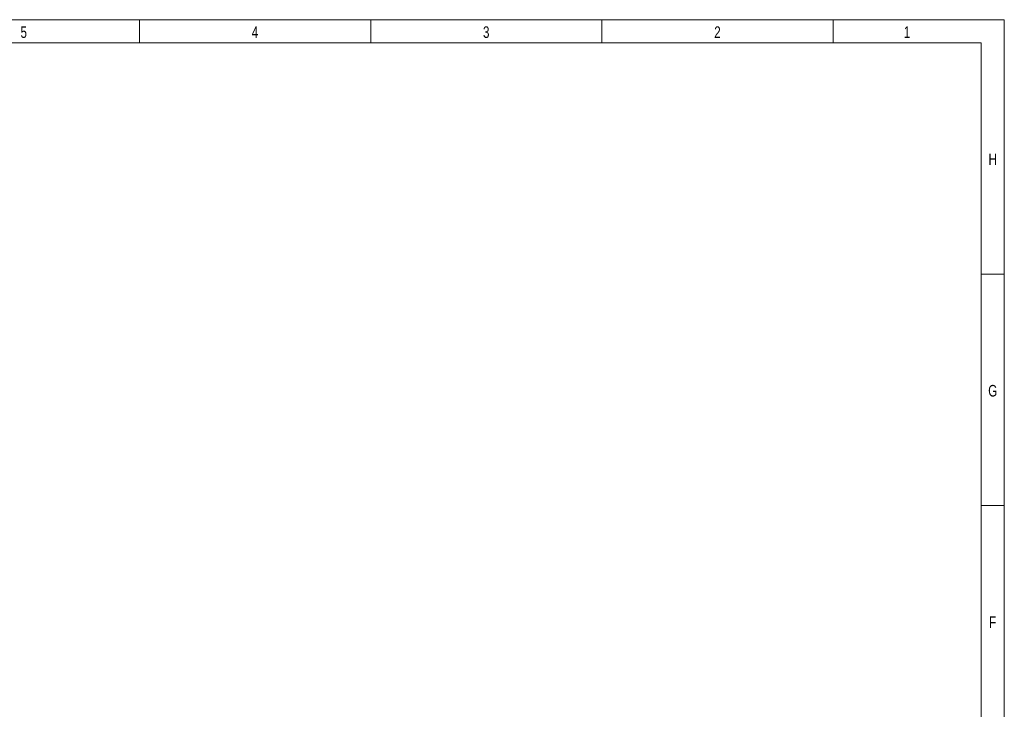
# Model space of a CAD drawing. Header units: millimetres. Extents: x 15 to 598, y 5 to 415.
# Tile 15 of 15: x 376 to 589, y 266 to 415. Entities that reach past the tile are written whole.
import ezdxf

# ---------------------------------------------------------------- set-up
doc = ezdxf.new("R2010")
doc.units = ezdxf.units.MM
doc.styles.add('SLDTEXTSTYLE0', font='TXT', dxfattribs={"width": 0.75})

msp = doc.modelspace()

# ---------------------------------------------------------------- linework, layer by layer
at = {"color": 7, "linetype": 'Continuous', "lineweight": 18}
for p, q in [((15, 415), (589, 415)), ((402, 410), (402, 415)), ((452, 410), (452, 415)), ((502, 410), (502, 415)), ((552, 410), (552, 415)), ((589, 415), (589, 5)), ((20, 410), (584, 410)), ((584, 410), (584, 10)), ((584, 360), (589, 360)), ((584, 310), (589, 310))]:
    msp.add_line(p, q, dxfattribs=at)

# ---------------------------------------------------------------- texts
at = {"color": 7, "linetype": 'Continuous', "lineweight": 0, "char_height": 2.5, "attachment_point": 2, "style": 'SLDTEXTSTYLE0'}
for s, insert in [('5', (376.97483, 413.56267)), ('4', (426.97483, 413.56267)), ('3', (476.97483, 413.56267)), ('2', (526.97483, 413.56267)), ('1', (567.97483, 413.56267)), ('H', (586.49392, 386.06267)), ('G', (586.49219, 336.06267)), ('F', (586.47396, 286.06267))]:
    msp.add_mtext(s, dxfattribs=dict(at, insert=insert))

doc.saveas('drawing.dxf')
